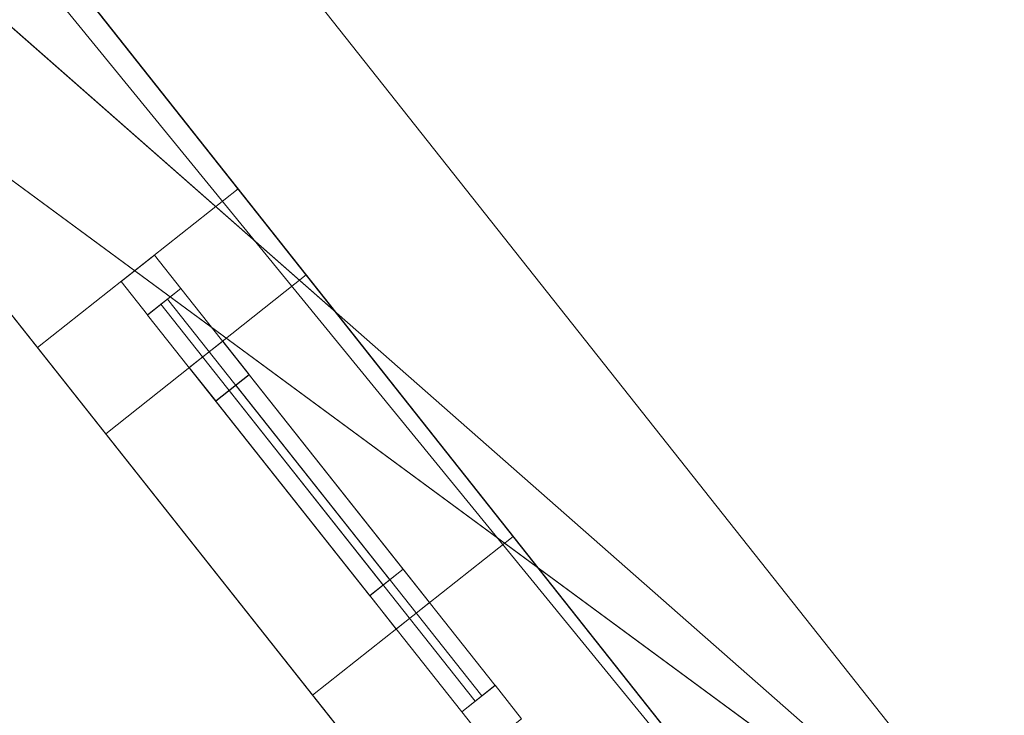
# Model space of a CAD drawing. Header units: millimetres. Extents: x -430348 to -225823, y -86243 to 5084.
# Tile 90 of 256: x -410019 to -408864, y -58981 to -58165. Entities that reach past the tile are written whole.
import ezdxf

# ---------------------------------------------------------------- set-up
doc = ezdxf.new("R2010")
doc.units = ezdxf.units.MM
for name, color, linetype, lineweight in [('A-GLAZ-CURT', 52, 'Continuous', 9), ('A-GLAZ-CWMG', 51, 'Continuous', 9), ('A-ROOF', 132, 'Continuous', 9), ('A-WALL', 113, 'Continuous', 9)]:
    doc.layers.add(name, color=color, linetype=linetype, lineweight=lineweight)

# ---------------------------------------------------------------- blocks, each defined once
blk = doc.blocks.new('System Panel - Glazed-494504-_3D_ Copy 1')
at = {"layer": 'A-GLAZ-CURT', "transparency": 33554471}
mesh = blk.add_polyface(dxfattribs=at)
corners = [(-232.5, 5), (-232.5, 5, 925), (232.5, 5, 925), (232.5, 5)]
mesh.append_faces([[corners[k] for k in face] for face in [(2, 3, 0, 1)]])
mesh = blk.add_polyface(dxfattribs=at)
corners = [(232.5, -5), (-232.5, -5), (-232.5, 5), (232.5, 5)]
mesh.append_faces([[corners[k] for k in face] for face in [(0, 1, 2, 3)]])
mesh = blk.add_polyface(dxfattribs=at)
corners = [(-232.5, -5, 925), (232.5, -5, 925), (232.5, 5, 925), (-232.5, 5, 925)]
mesh.append_faces([[corners[k] for k in face] for face in [(3, 0, 1, 2)]])
mesh = blk.add_polyface(dxfattribs=at)
corners = [(-232.5, -5), (-232.5, -5, 925), (-232.5, 5, 925), (-232.5, 5)]
mesh.append_faces([[corners[k] for k in face] for face in [(0, 1, 2, 3)]])
mesh = blk.add_polyface(dxfattribs=at)
corners = [(232.5, -5, 925), (232.5, -5), (232.5, 5), (232.5, 5, 925)]
mesh.append_faces([[corners[k] for k in face] for face in [(0, 1, 2, 3)]])
mesh = blk.add_polyface(dxfattribs=at)
corners = [(-232.5, -5), (232.5, -5), (232.5, -5, 925), (-232.5, -5, 925)]
mesh.append_faces([[corners[k] for k in face] for face in [(2, 3, 0, 1)]])
blk = doc.blocks.new('Rectangular Mullion - 50mm x 50mm-263205-_3D_ Copy 1')
at = {"layer": 'A-GLAZ-CWMG'}
mesh = blk.add_polyface(dxfattribs=at)
corners = [(0, 25), (-50, 25), (-50, -25), (0, -25)]
mesh.append_faces([[corners[k] for k in face] for face in [(3, 0, 1, 2)]])
mesh = blk.add_polyface(dxfattribs=at)
corners = [(-50, 25), (0, 25), (0, 25, -300), (-50, 25, -300)]
mesh.append_faces([[corners[k] for k in face] for face in [(0, 1, 2, 3)]])
mesh = blk.add_polyface(dxfattribs=at)
corners = [(-50, -25), (-50, 25), (-50, 25, -300), (-50, -25, -300)]
mesh.append_faces([[corners[k] for k in face] for face in [(3, 0, 1, 2)]])
mesh = blk.add_polyface(dxfattribs=at)
corners = [(0, 25), (0, -25), (0, -25, -300), (0, 25, -300)]
mesh.append_faces([[corners[k] for k in face] for face in [(3, 0, 1, 2)]])
mesh = blk.add_polyface(dxfattribs=at)
corners = [(0, -25), (-50, -25), (-50, -25, -300), (0, -25, -300)]
mesh.append_faces([[corners[k] for k in face] for face in [(0, 1, 2, 3)]])
blk = doc.blocks.new('Rectangular Mullion - 50mm x 50mm-284659-_3D_ Copy 1')
at = {"layer": 'A-GLAZ-CWMG'}
mesh = blk.add_polyface(dxfattribs=at)
corners = [(0, 25), (-50, 25), (-50, -25), (0, -25)]
mesh.append_faces([[corners[k] for k in face] for face in [(2, 3, 0, 1)]])
mesh = blk.add_polyface(dxfattribs=at)
corners = [(0, 25, -465), (0, -25, -465), (-50, -25, -465), (-50, 25, -465)]
mesh.append_faces([[corners[k] for k in face] for face in [(0, 1, 2, 3)]])
mesh = blk.add_polyface(dxfattribs=at)
corners = [(-50, 25), (0, 25), (0, 25, -465), (-50, 25, -465)]
mesh.append_faces([[corners[k] for k in face] for face in [(0, 1, 2, 3)]])
mesh = blk.add_polyface(dxfattribs=at)
corners = [(-50, -25), (-50, 25), (-50, 25, -465), (-50, -25, -465)]
mesh.append_faces([[corners[k] for k in face] for face in [(0, 1, 2, 3)]])
mesh = blk.add_polyface(dxfattribs=at)
corners = [(0, 25), (0, -25), (0, -25, -465), (0, 25, -465)]
mesh.append_faces([[corners[k] for k in face] for face in [(0, 1, 2, 3)]])
mesh = blk.add_polyface(dxfattribs=at)
corners = [(0, -25), (-50, -25), (-50, -25, -465), (0, -25, -465)]
mesh.append_faces([[corners[k] for k in face] for face in [(0, 1, 2, 3)]])
blk = doc.blocks.new('Rectangular Mullion - 50mm x 50mm-408426-_3D_ Copy 1')
at = {"layer": 'A-GLAZ-CWMG'}
mesh = blk.add_polyface(dxfattribs=at)
corners = [(25, 25), (-25, 25), (-25, -25), (25, -25)]
mesh.append_faces([[corners[k] for k in face] for face in [(2, 3, 0, 1)]])
mesh = blk.add_polyface(dxfattribs=at)
corners = [(-25, 25), (25, 25), (25, 25, -1000), (-25, 25, -1000)]
mesh.append_faces([[corners[k] for k in face] for face in [(0, 1, 2, 3)]])
mesh = blk.add_polyface(dxfattribs=at)
corners = [(-25, -25), (-25, 25), (-25, 25, -1000), (-25, -25, -1000)]
mesh.append_faces([[corners[k] for k in face] for face in [(0, 1, 2, 3)]])
mesh = blk.add_polyface(dxfattribs=at)
corners = [(25, 25), (25, -25), (25, -25, -1000), (25, 25, -1000)]
mesh.append_faces([[corners[k] for k in face] for face in [(0, 1, 2, 3)]])
mesh = blk.add_polyface(dxfattribs=at)
corners = [(25, -25), (-25, -25), (-25, -25, -1000), (25, -25, -1000)]
mesh.append_faces([[corners[k] for k in face] for face in [(0, 1, 2, 3)]])
blk = doc.blocks.new('Rectangular Mullion - 50mm x 50mm-284655-_3D_ Copy 1')
at = {"layer": 'A-GLAZ-CWMG'}
mesh = blk.add_polyface(dxfattribs=at)
corners = [(0, 25), (-50, 25), (-50, -25), (0, -25)]
mesh.append_faces([[corners[k] for k in face] for face in [(3, 0, 1, 2)]])
mesh = blk.add_polyface(dxfattribs=at)
corners = [(0, 25, -465), (0, -25, -465), (-50, -25, -465), (-50, 25, -465)]
mesh.append_faces([[corners[k] for k in face] for face in [(3, 0, 1, 2)]])
mesh = blk.add_polyface(dxfattribs=at)
corners = [(-50, 25), (0, 25), (0, 25, -465), (-50, 25, -465)]
mesh.append_faces([[corners[k] for k in face] for face in [(0, 1, 2, 3)]])
mesh = blk.add_polyface(dxfattribs=at)
corners = [(-50, -25), (-50, 25), (-50, 25, -465), (-50, -25, -465)]
mesh.append_faces([[corners[k] for k in face] for face in [(0, 1, 2, 3)]])
mesh = blk.add_polyface(dxfattribs=at)
corners = [(0, 25), (0, -25), (0, -25, -465), (0, 25, -465)]
mesh.append_faces([[corners[k] for k in face] for face in [(0, 1, 2, 3)]])
mesh = blk.add_polyface(dxfattribs=at)
corners = [(0, -25), (-50, -25), (-50, -25, -465), (0, -25, -465)]
mesh.append_faces([[corners[k] for k in face] for face in [(0, 1, 2, 3)]])
blk = doc.blocks.new('System Panel - Glazed-284665-_3D_ Copy 1')
at = {"layer": 'A-GLAZ-CURT', "transparency": 33554471}
mesh = blk.add_polyface(dxfattribs=at)
corners = [(-232.5, 5), (-232.5, 5, 225), (232.5, 5, 225), (232.5, 5)]
mesh.append_faces([[corners[k] for k in face] for face in [(1, 2, 3, 0)]])
mesh = blk.add_polyface(dxfattribs=at)
corners = [(232.5, -5), (-232.5, -5), (-232.5, 5), (232.5, 5)]
mesh.append_faces([[corners[k] for k in face] for face in [(0, 1, 2, 3)]])
mesh = blk.add_polyface(dxfattribs=at)
corners = [(-232.5, -5, 225), (232.5, -5, 225), (232.5, 5, 225), (-232.5, 5, 225)]
mesh.append_faces([[corners[k] for k in face] for face in [(3, 0, 1, 2)]])
mesh = blk.add_polyface(dxfattribs=at)
corners = [(-232.5, -5), (-232.5, -5, 225), (-232.5, 5, 225), (-232.5, 5)]
mesh.append_faces([[corners[k] for k in face] for face in [(0, 1, 2, 3)]])
mesh = blk.add_polyface(dxfattribs=at)
corners = [(232.5, -5, 225), (232.5, -5), (232.5, 5), (232.5, 5, 225)]
mesh.append_faces([[corners[k] for k in face] for face in [(0, 1, 2, 3)]])
mesh = blk.add_polyface(dxfattribs=at)
corners = [(-232.5, -5), (232.5, -5), (232.5, -5, 225), (-232.5, -5, 225)]
mesh.append_faces([[corners[k] for k in face] for face in [(2, 3, 0, 1)]])
blk = doc.blocks.new('Rectangular Mullion - 50mm x 50mm-408443-_3D_ Copy 1')
at = {"layer": 'A-GLAZ-CWMG'}
mesh = blk.add_polyface(dxfattribs=at)
corners = [(0, 25, -1000), (0, -25, -1000), (-50, -25, -1000), (-50, 25, -1000)]
mesh.append_faces([[corners[k] for k in face] for face in [(0, 1, 2, 3)]])
mesh = blk.add_polyface(dxfattribs=at)
corners = [(-50, 25), (0, 25), (0, 25, -1000), (-50, 25, -1000)]
mesh.append_faces([[corners[k] for k in face] for face in [(0, 1, 2, 3)]])
mesh = blk.add_polyface(dxfattribs=at)
corners = [(-50, -25), (-50, 25), (-50, 25, -1000), (-50, -25, -1000)]
mesh.append_faces([[corners[k] for k in face] for face in [(0, 1, 2, 3)]])
mesh = blk.add_polyface(dxfattribs=at)
corners = [(0, 25), (0, -25), (0, -25, -1000), (0, 25, -1000)]
mesh.append_faces([[corners[k] for k in face] for face in [(0, 1, 2, 3)]])
mesh = blk.add_polyface(dxfattribs=at)
corners = [(0, -25), (-50, -25), (-50, -25, -1000), (0, -25, -1000)]
mesh.append_faces([[corners[k] for k in face] for face in [(0, 1, 2, 3)]])
blk = doc.blocks.new('Rectangular Mullion - 50mm x 50mm-284661-_3D_ Copy 1')
at = {"layer": 'A-GLAZ-CWMG'}
mesh = blk.add_polyface(dxfattribs=at)
corners = [(25, 25, -300), (25, -25, -300), (-25, -25, -300), (-25, 25, -300)]
mesh.append_faces([[corners[k] for k in face] for face in [(0, 1, 2, 3)]])
mesh = blk.add_polyface(dxfattribs=at)
corners = [(-25, 25), (25, 25), (25, 25, -300), (-25, 25, -300)]
mesh.append_faces([[corners[k] for k in face] for face in [(0, 1, 2, 3)]])
mesh = blk.add_polyface(dxfattribs=at)
corners = [(-25, -25), (-25, 25), (-25, 25, -300), (-25, -25, -300)]
mesh.append_faces([[corners[k] for k in face] for face in [(0, 1, 2, 3)]])
mesh = blk.add_polyface(dxfattribs=at)
corners = [(25, 25), (25, -25), (25, -25, -300), (25, 25, -300)]
mesh.append_faces([[corners[k] for k in face] for face in [(0, 1, 2, 3)]])
mesh = blk.add_polyface(dxfattribs=at)
corners = [(25, -25), (-25, -25), (-25, -25, -300), (25, -25, -300)]
mesh.append_faces([[corners[k] for k in face] for face in [(0, 1, 2, 3)]])
blk = doc.blocks.new('Rectangular Mullion - 50mm x 50mm-284660-_3D_ Copy 1')
at = {"layer": 'A-GLAZ-CWMG'}
mesh = blk.add_polyface(dxfattribs=at)
corners = [(25, 25), (-25, 25), (-25, -25), (25, -25)]
mesh.append_faces([[corners[k] for k in face] for face in [(2, 3, 0, 1)]])
mesh = blk.add_polyface(dxfattribs=at)
corners = [(25, 25, -465), (25, -25, -465), (-25, -25, -465), (-25, 25, -465)]
mesh.append_faces([[corners[k] for k in face] for face in [(0, 1, 2, 3)]])
mesh = blk.add_polyface(dxfattribs=at)
corners = [(-25, 25), (25, 25), (25, 25, -465), (-25, 25, -465)]
mesh.append_faces([[corners[k] for k in face] for face in [(0, 1, 2, 3)]])
mesh = blk.add_polyface(dxfattribs=at)
corners = [(-25, -25), (-25, 25), (-25, 25, -465), (-25, -25, -465)]
mesh.append_faces([[corners[k] for k in face] for face in [(0, 1, 2, 3)]])
mesh = blk.add_polyface(dxfattribs=at)
corners = [(25, 25), (25, -25), (25, -25, -465), (25, 25, -465)]
mesh.append_faces([[corners[k] for k in face] for face in [(0, 1, 2, 3)]])
mesh = blk.add_polyface(dxfattribs=at)
corners = [(25, -25), (-25, -25), (-25, -25, -465), (25, -25, -465)]
mesh.append_faces([[corners[k] for k in face] for face in [(0, 1, 2, 3)]])
blk = doc.blocks.new('System Panel - Glazed-494524-_3D_ Copy 1')
at = {"layer": 'A-GLAZ-CURT', "transparency": 33554471}
mesh = blk.add_polyface(dxfattribs=at)
corners = [(-210, 5), (-210, 5, 760), (210, 5, 760), (210, 5)]
mesh.append_faces([[corners[k] for k in face] for face in [(2, 3, 0, 1)]])
mesh = blk.add_polyface(dxfattribs=at)
corners = [(210, -5), (-210, -5), (-210, 5), (210, 5)]
mesh.append_faces([[corners[k] for k in face] for face in [(3, 0, 1, 2)]])
mesh = blk.add_polyface(dxfattribs=at)
corners = [(-210, -5, 760), (210, -5, 760), (210, 5, 760), (-210, 5, 760)]
mesh.append_faces([[corners[k] for k in face] for face in [(3, 0, 1, 2)]])
mesh = blk.add_polyface(dxfattribs=at)
corners = [(-210, -5), (-210, -5, 760), (-210, 5, 760), (-210, 5)]
mesh.append_faces([[corners[k] for k in face] for face in [(0, 1, 2, 3)]])
mesh = blk.add_polyface(dxfattribs=at)
corners = [(210, -5, 760), (210, -5), (210, 5), (210, 5, 760)]
mesh.append_faces([[corners[k] for k in face] for face in [(0, 1, 2, 3)]])
mesh = blk.add_polyface(dxfattribs=at)
corners = [(-210, -5), (210, -5), (210, -5, 760), (-210, -5, 760)]
mesh.append_faces([[corners[k] for k in face] for face in [(2, 3, 0, 1)]])
blk = doc.blocks.new('Rectangular Mullion - 50mm x 50mm-494525-_3D_ Copy 1')
at = {"layer": 'A-GLAZ-CWMG'}
mesh = blk.add_polyface(dxfattribs=at)
corners = [(0, 25), (-50, 25), (-50, -25), (0, -25)]
mesh.append_faces([[corners[k] for k in face] for face in [(3, 0, 1, 2)]])
mesh = blk.add_polyface(dxfattribs=at)
corners = [(0, 25, -860), (0, -25, -860), (-50, -25, -860), (-50, 25, -860)]
mesh.append_faces([[corners[k] for k in face] for face in [(3, 0, 1, 2)]])
mesh = blk.add_polyface(dxfattribs=at)
corners = [(-50, 25), (0, 25), (0, 25, -860), (-50, 25, -860)]
mesh.append_faces([[corners[k] for k in face] for face in [(3, 0, 1, 2)]])
mesh = blk.add_polyface(dxfattribs=at)
corners = [(-50, -25), (-50, 25), (-50, 25, -860), (-50, -25, -860)]
mesh.append_faces([[corners[k] for k in face] for face in [(3, 0, 1, 2)]])
mesh = blk.add_polyface(dxfattribs=at)
corners = [(0, 25), (0, -25), (0, -25, -860), (0, 25, -860)]
mesh.append_faces([[corners[k] for k in face] for face in [(3, 0, 1, 2)]])
mesh = blk.add_polyface(dxfattribs=at)
corners = [(0, -25), (-50, -25), (-50, -25, -860), (0, -25, -860)]
mesh.append_faces([[corners[k] for k in face] for face in [(3, 0, 1, 2)]])
blk = doc.blocks.new('Rectangular Mullion - 50mm x 50mm-371163-_3D_ Copy 1')
at = {"layer": 'A-GLAZ-CWMG'}
mesh = blk.add_polyface(dxfattribs=at)
corners = [(0, 25), (-50, 25), (-50, -25), (0, -25)]
mesh.append_faces([[corners[k] for k in face] for face in [(3, 0, 1, 2)]])
mesh = blk.add_polyface(dxfattribs=at)
corners = [(0, 25, -420), (0, -25, -420), (-50, -25, -420), (-50, 25, -420)]
mesh.append_faces([[corners[k] for k in face] for face in [(3, 0, 1, 2)]])
mesh = blk.add_polyface(dxfattribs=at)
corners = [(-50, 25), (0, 25), (0, 25, -420), (-50, 25, -420)]
mesh.append_faces([[corners[k] for k in face] for face in [(0, 1, 2, 3)]])
mesh = blk.add_polyface(dxfattribs=at)
corners = [(-50, -25), (-50, 25), (-50, 25, -420), (-50, -25, -420)]
mesh.append_faces([[corners[k] for k in face] for face in [(0, 1, 2, 3)]])
mesh = blk.add_polyface(dxfattribs=at)
corners = [(0, 25), (0, -25), (0, -25, -420), (0, 25, -420)]
mesh.append_faces([[corners[k] for k in face] for face in [(0, 1, 2, 3)]])
mesh = blk.add_polyface(dxfattribs=at)
corners = [(0, -25), (-50, -25), (-50, -25, -420), (0, -25, -420)]
mesh.append_faces([[corners[k] for k in face] for face in [(0, 1, 2, 3)]])
blk = doc.blocks.new('Rectangular Mullion - 50mm x 50mm-494526-_3D_ Copy 1')
at = {"layer": 'A-GLAZ-CWMG'}
mesh = blk.add_polyface(dxfattribs=at)
corners = [(0, 25), (-50, 25), (-50, -25), (0, -25)]
mesh.append_faces([[corners[k] for k in face] for face in [(2, 3, 0, 1)]])
mesh = blk.add_polyface(dxfattribs=at)
corners = [(0, 25, -860), (0, -25, -860), (-50, -25, -860), (-50, 25, -860)]
mesh.append_faces([[corners[k] for k in face] for face in [(0, 1, 2, 3)]])
mesh = blk.add_polyface(dxfattribs=at)
corners = [(-50, 25), (0, 25), (0, 25, -860), (-50, 25, -860)]
mesh.append_faces([[corners[k] for k in face] for face in [(3, 0, 1, 2)]])
mesh = blk.add_polyface(dxfattribs=at)
corners = [(-50, -25), (-50, 25), (-50, 25, -860), (-50, -25, -860)]
mesh.append_faces([[corners[k] for k in face] for face in [(3, 0, 1, 2)]])
mesh = blk.add_polyface(dxfattribs=at)
corners = [(0, 25), (0, -25), (0, -25, -860), (0, 25, -860)]
mesh.append_faces([[corners[k] for k in face] for face in [(3, 0, 1, 2)]])
mesh = blk.add_polyface(dxfattribs=at)
corners = [(0, -25), (-50, -25), (-50, -25, -860), (0, -25, -860)]
mesh.append_faces([[corners[k] for k in face] for face in [(3, 0, 1, 2)]])
blk = doc.blocks.new('Rectangular Mullion - 50mm x 50mm-371164-_3D_ Copy 1')
at = {"layer": 'A-GLAZ-CWMG'}
mesh = blk.add_polyface(dxfattribs=at)
corners = [(0, 25), (-50, 25), (-50, -25), (0, -25)]
mesh.append_faces([[corners[k] for k in face] for face in [(3, 0, 1, 2)]])
mesh = blk.add_polyface(dxfattribs=at)
corners = [(0, 25, -420), (0, -25, -420), (-50, -25, -420), (-50, 25, -420)]
mesh.append_faces([[corners[k] for k in face] for face in [(3, 0, 1, 2)]])
mesh = blk.add_polyface(dxfattribs=at)
corners = [(-50, 25), (0, 25), (0, 25, -420), (-50, 25, -420)]
mesh.append_faces([[corners[k] for k in face] for face in [(0, 1, 2, 3)]])
mesh = blk.add_polyface(dxfattribs=at)
corners = [(-50, -25), (-50, 25), (-50, 25, -420), (-50, -25, -420)]
mesh.append_faces([[corners[k] for k in face] for face in [(0, 1, 2, 3)]])
mesh = blk.add_polyface(dxfattribs=at)
corners = [(0, 25), (0, -25), (0, -25, -420), (0, 25, -420)]
mesh.append_faces([[corners[k] for k in face] for face in [(0, 1, 2, 3)]])
mesh = blk.add_polyface(dxfattribs=at)
corners = [(0, -25), (-50, -25), (-50, -25, -420), (0, -25, -420)]
mesh.append_faces([[corners[k] for k in face] for face in [(0, 1, 2, 3)]])

msp = doc.modelspace()

# ---------------------------------------------------------------- block references
at = {"layer": 'A-GLAZ-CURT', "transparency": 33554471}
for name, p, rotation in [('System Panel - Glazed-494524-_3D_ Copy 1', (-409719.1, -58660.6, 60376.9), 308.3591392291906), ('System Panel - Glazed-494504-_3D_ Copy 1', (-409625.2, -58779.2, 62796.9), 308.3591392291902), ('System Panel - Glazed-284665-_3D_ Copy 1', (-409625.2, -58779.2, 63771.9), 308.3591392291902)]:
    msp.add_blockref(name, p, dxfattribs=dict(at, rotation=rotation))
at = {"layer": 'A-GLAZ-CWMG'}
for name, p, rotation in [('Rectangular Mullion - 50mm x 50mm-494525-_3D_ Copy 1', (-409880.5, -58456.7, 61186.9), 128.3591392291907), ('Rectangular Mullion - 50mm x 50mm-263205-_3D_ Copy 1', (-409800.5, -58557.7, 64046.9), 128.3591392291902), ('Rectangular Mullion - 50mm x 50mm-408443-_3D_ Copy 1', (-409800.5, -58557.7, 63746.9), 128.3591392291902)]:
    msp.add_blockref(name, p, dxfattribs=dict(at, rotation=rotation))
at = {"layer": 'A-GLAZ-CWMG', "extrusion": (0.620589, -0.784136, 0), "rotation": 90}
for name, p in [('Rectangular Mullion - 50mm x 50mm-371163-_3D_ Copy 1', (-357679.7, 61186.9, -208059.2)), ('Rectangular Mullion - 50mm x 50mm-284655-_3D_ Copy 1', (-357679.7, 64046.9, -207885.3)), ('Rectangular Mullion - 50mm x 50mm-284660-_3D_ Copy 1', (-357679.7, 63746.9, -207885.3))]:
    msp.add_blockref(name, p, dxfattribs=at)
at = {"layer": 'A-GLAZ-CWMG', "extrusion": (-0.620589, 0.784136, 0), "rotation": 270}
for name, p in [('Rectangular Mullion - 50mm x 50mm-371164-_3D_ Copy 1', (357679.7, 60326.9, 208479.2)), ('Rectangular Mullion - 50mm x 50mm-284659-_3D_ Copy 1', (357679.7, 62746.9, 208350.3))]:
    msp.add_blockref(name, p, dxfattribs=at)
at = {"layer": 'A-GLAZ-CWMG', "extrusion": (0, 0, -1)}
for name, p, rotation in [('Rectangular Mullion - 50mm x 50mm-494526-_3D_ Copy 1', (409557.8, -58864.4, -60326.9), 231.6408607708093), ('Rectangular Mullion - 50mm x 50mm-408426-_3D_ Copy 1', (409465.4, -58981.1, -62746.9), 231.6408607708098), ('Rectangular Mullion - 50mm x 50mm-284661-_3D_ Copy 1', (409465.4, -58981.1, -63746.9), 231.6408607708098)]:
    msp.add_blockref(name, p, dxfattribs=dict(at, rotation=rotation))

# ---------------------------------------------------------------- meshes
at = {"layer": 'A-ROOF'}
mesh = msp.add_polyface(dxfattribs=at)
corners = [(-408771.2, -59279.5, 64146.9), (-420994.8, -43834.5, 64146.9), (-422471.7, -47233.6, 66446.9)]
mesh.append_faces([[corners[k] for k in face] for face in [(0, 1, 2)]])
mesh = msp.add_polyface(dxfattribs=at)
corners = [(-420994.8, -43834.5, 64046.9), (-408771.2, -59279.5, 64046.9), (-422471.7, -47233.6, 66346.9)]
mesh.append_faces([[corners[k] for k in face] for face in [(2, 0, 1)]])
mesh = msp.add_polyface(dxfattribs=at)
corners = [(-408771.2, -59279.5, 64146.9), (-408771.2, -59279.5, 64046.9), (-420994.8, -43834.5, 64046.9), (-420994.8, -43834.5, 64146.9)]
mesh.append_faces([[corners[k] for k in face] for face in [(3, 0, 1, 2)]])
mesh = msp.add_polyface(dxfattribs=at)
corners = [(-422471.7, -47233.6, 66446.9), (-418695.7, -51968.6, 66446.9), (-418142.9, -52661.8, 66446.9), (-410680.1, -62020, 66446.9), (-408771.2, -59279.5, 64146.9)]
mesh.append_faces([[corners[k] for k in face] for face in [(1, 4, 0)]], dxfattribs={"vtx0": -1})
mesh.append_faces([[corners[k] for k in face] for face in [(2, 3, 4, 1)]], dxfattribs={"vtx2": -1})
mesh = msp.add_polyface(dxfattribs=at)
corners = [(-408771.2, -59279.5, 64046.9), (-410680.1, -62020, 66346.9), (-418142.9, -52661.8, 66346.9), (-418695.7, -51968.6, 66346.9), (-422471.7, -47233.6, 66346.9)]
mesh.append_faces([[corners[k] for k in face] for face in [(4, 0, 3)]], dxfattribs={"vtx1": -1})
mesh.append_faces([[corners[k] for k in face] for face in [(0, 1, 2, 3)]], dxfattribs={"vtx3": -1})
at = {"layer": 'A-WALL'}
mesh = msp.add_polyface(dxfattribs=at)
corners = [(-409203.2, -59554.2, 57947.5), (-421204.4, -44390.2, 57947.5), (-421390.5, -44155, 57947.5), (-421157.4, -43966.2, 57947.5), (-408820.6, -59554.2, 57947.5)]
mesh.append_faces([[corners[k] for k in face] for face in [(1, 4, 0)]], dxfattribs={"vtx0": -1})
mesh.append_faces([[corners[k] for k in face] for face in [(3, 4, 1, 2)]], dxfattribs={"vtx1": -1})
mesh = msp.add_polyface(dxfattribs=at)
corners = [(-408820.6, -59554.2, 57947.5), (-421157.4, -43966.2, 57947.5), (-421157.4, -43966.2, 64165.6), (-421089.4, -44052.1, 64194.1), (-409648.3, -58508.3, 64194.1), (-408896.1, -59458.8, 64197.3), (-408858.3, -59506.5, 64234.7), (-408820.6, -59554.2, 64272.1), (-409682.9, -58464.6, 64046.9), (-409682.9, -58464.6, 62746.9), (-409012.6, -59311.5, 62746.9), (-409012.6, -59311.5, 64046.9), (-411718.4, -55892.7, 64046.9), (-411718.4, -55892.7, 62746.9), (-410663.4, -57225.7, 62746.9), (-410663.4, -57225.7, 64046.9), (-413356.8, -53822.5, 64046.9), (-413356.8, -53822.5, 62746.9), (-412785.8, -54543.9, 62746.9), (-412785.8, -54543.9, 64046.9), (-415255.8, -51423.1, 64046.9), (-415255.8, -51423.1, 62746.9), (-414362.1, -52552.2, 62746.9), (-414362.1, -52552.2, 64046.9), (-417787.8, -48223.8, 64046.9), (-417787.8, -48223.8, 62746.9), (-416918.9, -49321.6, 62746.9), (-416918.9, -49321.6, 64046.9), (-419314.4, -46294.8, 64046.9), (-419314.4, -46294.8, 62746.9), (-418780.7, -46969.2, 62746.9), (-418780.7, -46969.2, 64046.9), (-420257.7, -45102.9, 64046.9), (-420257.7, -45102.9, 62746.9), (-419810.9, -45667.5, 62746.9), (-419810.9, -45667.5, 64046.9), (-409762.8, -58363.6, 61186.9), (-409762.8, -58363.6, 60326.9), (-409440.1, -58771.4, 60326.9), (-409440.1, -58771.4, 61186.9), (-409223.6, -59044.9, 61186.9), (-409223.6, -59044.9, 60326.9), (-408900.9, -59452.6, 60326.9), (-408900.9, -59452.6, 61186.9), (-412034.2, -55493.7, 61286.9), (-412034.2, -55493.7, 60066.9), (-410582, -57328.5, 60066.9), (-410582, -57328.5, 61286.9), (-413200.9, -54019.5, 61066.9), (-413200.9, -54019.5, 60086.9), (-412878.2, -54427.2, 60086.9), (-412878.2, -54427.2, 61066.9), (-414373.8, -52537.5, 61386.9), (-414373.8, -52537.5, 60086.9), (-413815.3, -53243.2, 60086.9), (-413815.3, -53243.2, 61386.9), (-415763.9, -50781, 61286.9), (-415763.9, -50781, 60266.9), (-415205.4, -51486.7, 60266.9), (-415205.4, -51486.7, 61286.9), (-417713.3, -48317.9, 61286.9), (-417713.3, -48317.9, 60086.9), (-416887.9, -49360.8, 60086.9), (-416887.9, -49360.8, 61286.9), (-419264.8, -46357.6, 61286.9), (-419264.8, -46357.6, 59086.9), (-418582.1, -47220.1, 59086.9), (-418582.1, -47220.1, 61286.9), (-420257.7, -45102.9, 61106.9), (-420257.7, -45102.9, 60086.9), (-419810.9, -45667.5, 60086.9), (-419810.9, -45667.5, 61106.9)]
mesh.append_faces([[corners[k] for k in face] for face in [(11, 5, 10), (65, 70, 64)]], dxfattribs={"vtx0": -1, "vtx1": -1})
mesh.append_faces([[corners[k] for k in face] for face in [(50, 45, 0, 49), (54, 49, 0, 53), (10, 7, 43), (62, 57, 66), (21, 56, 26, 20), (33, 68, 2)]], dxfattribs={"vtx0": -1, "vtx1": -1, "vtx2": -1})
mesh.append_faces([[corners[k] for k in face] for face in [(55, 22, 17, 48)]], dxfattribs={"vtx0": -1, "vtx1": -1, "vtx2": -1, "vtx3": -1})
mesh.append_faces([[corners[k] for k in face] for face in [(18, 44, 51, 48), (4, 8, 15, 12), (4, 16, 23, 20), (65, 1, 69, 70), (66, 53, 0, 1), (60, 67, 25, 26), (3, 28, 35, 32)]], dxfattribs={"vtx0": -1, "vtx1": -1, "vtx3": -1})
mesh.append_faces([[corners[k] for k in face] for face in [(0, 42, 43, 7), (47, 36, 37, 46), (45, 50, 51, 44), (15, 8, 9, 14), (39, 9, 10), (13, 18, 19, 12), (17, 22, 23, 16), (57, 62, 63, 56), (67, 60, 61, 66), (34, 71, 68, 33), (52, 21, 22, 55), (20, 26, 27), (3, 32, 33, 2)]], dxfattribs={"vtx0": -1, "vtx2": -1})
mesh.append_faces([[corners[k] for k in face] for face in [(10, 43, 40, 39), (9, 39, 36, 47), (13, 47, 44, 18), (47, 13, 14, 9), (64, 70, 71, 34)]], dxfattribs={"vtx0": -1, "vtx2": -1, "vtx3": -1})
mesh.append_faces([[corners[k] for k in face] for face in [(45, 46, 0), (6, 7, 10, 5), (17, 18, 48), (61, 62, 66), (65, 66, 1), (27, 24, 3)]], dxfattribs={"vtx1": -1, "vtx2": -1})
mesh.append_faces([[corners[k] for k in face] for face in [(41, 42, 0, 38), (37, 38, 0, 46), (19, 16, 4, 12), (3, 4, 20, 27), (57, 58, 53, 66), (63, 60, 26, 56), (59, 56, 21, 52), (67, 64, 30, 25), (29, 30, 64, 34), (31, 28, 3, 24)]], dxfattribs={"vtx1": -1, "vtx2": -1, "vtx3": -1})
mesh.append_faces([[corners[k] for k in face] for face in [(40, 41, 38, 39), (54, 55, 48, 49), (4, 5, 11, 8), (52, 53, 58, 59), (68, 69, 1, 2), (24, 25, 30, 31), (28, 29, 34, 35)]], dxfattribs={"vtx1": -1, "vtx3": -1})
mesh = msp.add_polyface(dxfattribs=at)
corners = [(-421225, -44364.2, 64405.3), (-421204.4, -44390.2, 64405.3), (-410906.2, -57402.3, 64405.3), (-409648.3, -58508.3, 64194.1), (-421089.4, -44052.1, 64194.1)]
mesh.append_faces([[corners[k] for k in face] for face in [(2, 3, 4)]], dxfattribs={"vtx2": -1})
mesh.append_faces([[corners[k] for k in face] for face in [(4, 0, 1, 2)]], dxfattribs={"vtx3": -1})
mesh = msp.add_polyface(dxfattribs=at)
corners = [(-421390.5, -44155, 57947.5), (-421204.4, -44390.2, 57947.5), (-409203.2, -59554.2, 57947.5), (-409203.2, -59554.2, 60326.9), (-409458.9, -59231.1, 60326.9), (-409458.9, -59231.1, 61186.9), (-409203.2, -59554.2, 61186.9), (-409203.2, -59554.2, 64412.6), (-410906.2, -57402.3, 64405.3), (-421204.4, -44390.2, 64405.3), (-421225, -44364.2, 64405.3), (-421390.5, -44155, 64336), (-409918.1, -58650.8, 62746.9), (-409918.1, -58650.8, 64046.9), (-409247.9, -59497.7, 64046.9), (-409247.9, -59497.7, 62746.9), (-411953.7, -56078.8, 62746.9), (-411953.7, -56078.8, 64046.9), (-410898.7, -57411.9, 64046.9), (-410898.7, -57411.9, 62746.9), (-413592, -54008.7, 62746.9), (-413592, -54008.7, 64046.9), (-413021.1, -54730.1, 64046.9), (-413021.1, -54730.1, 62746.9), (-415491, -51609.3, 62746.9), (-415491, -51609.3, 64046.9), (-414597.4, -52738.4, 64046.9), (-414597.4, -52738.4, 62746.9), (-418023, -48410, 62746.9), (-418023, -48410, 64046.9), (-417154.2, -49507.8, 64046.9), (-417154.2, -49507.8, 62746.9), (-419549.7, -46481, 62746.9), (-419549.7, -46481, 64046.9), (-419016, -47155.4, 64046.9), (-419016, -47155.4, 62746.9), (-420493, -45289.1, 62746.9), (-420493, -45289.1, 64046.9), (-420046.1, -45853.7, 64046.9), (-420046.1, -45853.7, 62746.9), (-409998.1, -58549.8, 60326.9), (-409998.1, -58549.8, 61186.9), (-409675.4, -58957.5, 61186.9), (-409675.4, -58957.5, 60326.9), (-412269.4, -55679.8, 60066.9), (-412269.4, -55679.8, 61286.9), (-410817.3, -57514.7, 61286.9), (-410817.3, -57514.7, 60066.9), (-413436.1, -54205.7, 60086.9), (-413436.1, -54205.7, 61066.9), (-413113.4, -54613.4, 61066.9), (-413113.4, -54613.4, 60086.9), (-414609.1, -52723.6, 60086.9), (-414609.1, -52723.6, 61386.9), (-414050.5, -53429.4, 61386.9), (-414050.5, -53429.4, 60086.9), (-415999.2, -50967.2, 60266.9), (-415999.2, -50967.2, 61286.9), (-415440.6, -51672.9, 61286.9), (-415440.6, -51672.9, 60266.9), (-417948.5, -48504.1, 60086.9), (-417948.5, -48504.1, 61286.9), (-417123.2, -49547, 61286.9), (-417123.2, -49547, 60086.9), (-419500, -46543.7, 59086.9), (-419500, -46543.7, 61286.9), (-418817.4, -47406.3, 61286.9), (-418817.4, -47406.3, 59086.9), (-420493, -45289.1, 60086.9), (-420493, -45289.1, 61106.9), (-420046.1, -45853.7, 61106.9), (-420046.1, -45853.7, 60086.9)]
mesh.append_faces([[corners[k] for k in face] for face in [(68, 64, 71), (56, 52, 59), (36, 69, 39), (28, 61, 31), (4, 43, 2, 3), (19, 12, 18)]], dxfattribs={"vtx0": -1, "vtx1": -1})
mesh.append_faces([[corners[k] for k in face] for face in [(61, 28, 66, 60), (62, 57, 31, 61), (32, 39, 65, 35), (36, 11, 69), (30, 25, 9, 29), (52, 67, 2), (54, 20, 27, 53), (20, 54, 49, 23), (13, 8, 18, 12)]], dxfattribs={"vtx0": -1, "vtx1": -1, "vtx2": -1})
mesh.append_faces([[corners[k] for k in face] for face in [(67, 52, 56, 63)]], dxfattribs={"vtx0": -1, "vtx1": -1, "vtx2": -1, "vtx3": -1})
mesh.append_faces([[corners[k] for k in face] for face in [(2, 44, 51, 48), (2, 48, 55, 52), (15, 42, 5, 6), (8, 26, 21, 22), (8, 22, 17, 18), (16, 23, 45, 46), (46, 12, 19, 16)]], dxfattribs={"vtx0": -1, "vtx1": -1, "vtx3": -1})
mesh.append_faces([[corners[k] for k in face] for face in [(0, 68, 69, 11), (65, 70, 71, 64), (53, 58, 59, 52), (60, 66, 67), (39, 32, 33, 38), (31, 24, 25, 30), (29, 34, 35, 28), (55, 48, 49, 54), (43, 4, 5, 42), (42, 15, 12), (7, 14, 15, 6)]], dxfattribs={"vtx0": -1, "vtx2": -1})
mesh.append_faces([[corners[k] for k in face] for face in [(68, 0, 1, 64), (39, 69, 70, 65), (35, 65, 66, 28), (9, 37, 38, 33), (9, 33, 34, 29), (53, 27, 24, 58), (23, 49, 50, 45), (2, 43, 40, 47)]], dxfattribs={"vtx0": -1, "vtx2": -1, "vtx3": -1})
mesh.append_faces([[corners[k] for k in face] for face in [(63, 60, 67), (36, 37, 9), (47, 44, 2)]], dxfattribs={"vtx1": -1, "vtx2": -1})
mesh.append_faces([[corners[k] for k in face] for face in [(57, 58, 24, 31), (41, 42, 12, 46)]], dxfattribs={"vtx1": -1, "vtx2": -1, "vtx3": -1})
mesh.append_faces([[corners[k] for k in face] for face in [(67, 64, 1, 2), (62, 63, 56, 57), (8, 9, 25, 26), (50, 51, 44, 45), (46, 47, 40, 41), (26, 27, 20, 21), (16, 17, 22, 23), (13, 14, 7, 8)]], dxfattribs={"vtx1": -1, "vtx3": -1})
mesh.append_faces([[corners[k] for k in face] for face in [(9, 10, 11, 36)]], dxfattribs={"vtx2": -1, "vtx3": -1})
mesh = msp.add_polyface(dxfattribs=at)
corners = [(-410906.2, -57402.3, 64405.3), (-409203.2, -59554.2, 64412.6), (-408962.5, -59554.2, 64277.4), (-408896.1, -59458.8, 64197.3), (-409648.3, -58508.3, 64194.1)]
mesh.append_faces([[corners[k] for k in face] for face in [(2, 3, 1)]], dxfattribs={"vtx1": -1})
mesh.append_faces([[corners[k] for k in face] for face in [(4, 0, 1, 3)]], dxfattribs={"vtx2": -1})
mesh = msp.add_polyface(dxfattribs=at)
corners = [(-409998.1, -58549.8, 60326.9), (-409762.8, -58363.6, 60326.9), (-409762.8, -58363.6, 61186.9), (-409998.1, -58549.8, 61186.9)]
mesh.append_faces([[corners[k] for k in face] for face in [(0, 1, 2, 3)]])
mesh = msp.add_polyface(dxfattribs=at)
corners = [(-409998.1, -58549.8, 61186.9), (-409762.8, -58363.6, 61186.9), (-409440.1, -58771.4, 61186.9), (-409675.4, -58957.5, 61186.9)]
mesh.append_faces([[corners[k] for k in face] for face in [(0, 1, 2, 3)]])
mesh = msp.add_polyface(dxfattribs=at)
corners = [(-409762.8, -58363.6, 60326.9), (-409998.1, -58549.8, 60326.9), (-409675.4, -58957.5, 60326.9), (-409440.1, -58771.4, 60326.9)]
mesh.append_faces([[corners[k] for k in face] for face in [(2, 3, 0, 1)]])
mesh = msp.add_polyface(dxfattribs=at)
corners = [(-409918.1, -58650.8, 62746.9), (-409682.9, -58464.6, 62746.9), (-409682.9, -58464.6, 64046.9), (-409918.1, -58650.8, 64046.9)]
mesh.append_faces([[corners[k] for k in face] for face in [(0, 1, 2, 3)]])
mesh = msp.add_polyface(dxfattribs=at)
corners = [(-409918.1, -58650.8, 64046.9), (-409682.9, -58464.6, 64046.9), (-409012.6, -59311.5, 64046.9), (-409247.9, -59497.7, 64046.9)]
mesh.append_faces([[corners[k] for k in face] for face in [(1, 2, 3, 0)]])
mesh = msp.add_polyface(dxfattribs=at)
corners = [(-409682.9, -58464.6, 62746.9), (-409918.1, -58650.8, 62746.9), (-409247.9, -59497.7, 62746.9), (-409012.6, -59311.5, 62746.9)]
mesh.append_faces([[corners[k] for k in face] for face in [(3, 0, 1, 2)]])
mesh = msp.add_polyface(dxfattribs=at)
corners = [(-409675.4, -58957.5, 61186.9), (-409440.1, -58771.4, 61186.9), (-409440.1, -58771.4, 60326.9), (-409675.4, -58957.5, 60326.9)]
mesh.append_faces([[corners[k] for k in face] for face in [(0, 1, 2, 3)]])

doc.saveas('drawing.dxf')
